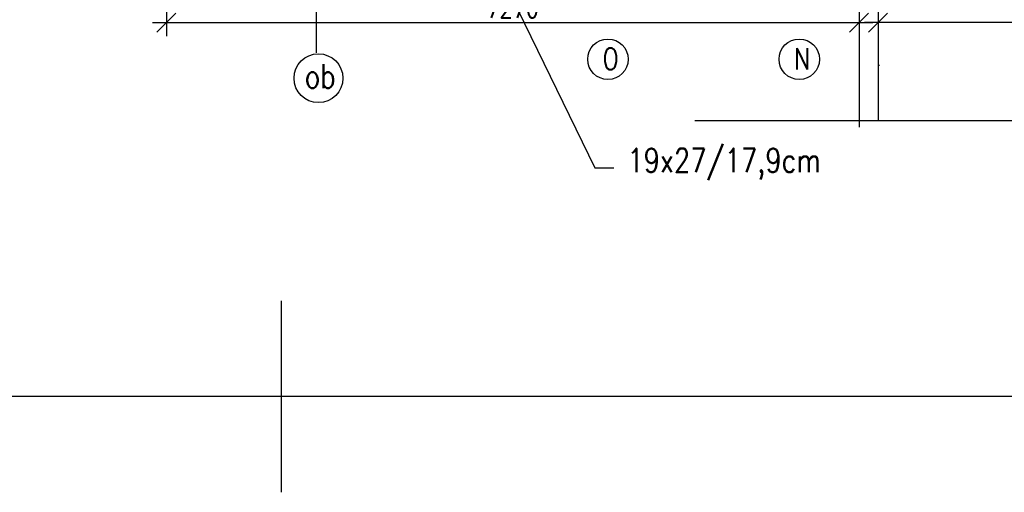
# Model space of a CAD drawing. Header units: millimetres. Extents: x -637441 to -130928, y -380379 to -53767.
# Tile 215 of 256: x -450869 to -440535, y -94206 to -89240. Entities that reach past the tile are written whole.
import ezdxf

# ---------------------------------------------------------------- set-up
doc = ezdxf.new("R2010")
doc.units = ezdxf.units.MM
doc.header["$LTSCALE"] = 10
for name, color, linetype, lineweight in [('CKKOTY', 7, 'Continuous', 25), ('CKSYMBOLY', 7, 'Continuous', 25), ('CKTEXTY_MALE', 7, 'Continuous', 25)]:
    doc.layers.add(name, color=color, linetype=linetype, lineweight=lineweight)
doc.layers.add('ZDIVO', color=6, linetype='Continuous')
doc.styles.get("Standard").update_dxf_attribs({"font": 'simplex.shx', "width": 0.8})
doc.dimstyles.new('Cadkon', dxfattribs={"dimscale": 80, "dimtxt": 2.5, "dimasz": 2.5, "dimexe": 1.768, "dimexo": 5, "dimtad": 1, "dimrnd": 1, "dimtxsty": 'Standard', "dimblk1": 'OBLIQUE', "dimblk2": 'OBLIQUE', "dimsah": 1, "dimcen": 2.5, "dimdle": 1.8, "dimadec": 0, "dimazin": 0, "dimtfac": 1, "dimtix": 1, "dimtmove": 2, "dimatfit": 3, "dimfxl": 1, "dimarcsym": 0})
doc.dimstyles.new('Kopie z cadkon', dxfattribs={"dimscale": 100, "dimtxt": 2.5, "dimasz": 2.5, "dimexe": 1.768, "dimexo": 5, "dimgap": 0.666, "dimtad": 1, "dimdec": 0, "dimrnd": 1, "dimdsep": 46, "dimtxsty": 'Standard', "dimblk1": 'OBLIQUE', "dimblk2": 'OBLIQUE', "dimsah": 1, "dimcen": 2, "dimdle": 1.8, "dimazin": 2, "dimtfac": 0.75, "dimtdec": 0, "dimtix": 1, "dimtmove": 2, "dimatfit": 3, "dimfxl": 1, "dimtolj": 1, "dimtzin": 0, "dimarcsym": 0})

# ---------------------------------------------------------------- blocks, each defined once
blk = doc.blocks.new('_OBLIQUE')
at = {"color": 0, "linetype": 'ByBlock'}
blk.add_line((-0.5, -0.5), (0.5, 0.5), dxfattribs=at)
blk = doc.blocks.new('*D1656')
at = {"layer": 'CKKOTY', "color": 0, "lineweight": -2}
for p, q in [((-434935, -88421), (-434935, -89412)), ((-441860, -88834), (-441860, -89412)), ((-434791, -89271), (-442004, -89271))]:
    blk.add_line(p, q, dxfattribs=at)
at = {"layer": 'DEFPOINTS', "color": 0}
for p in [(-434935, -88021), (-441860, -88434), (-441860, -89271)]:
    blk.add_point(p, dxfattribs=at)
at = {"layer": 'CKKOTY', "color": 0, "lineweight": -2, "xscale": 200, "yscale": 200, "zscale": 200, "rotation": 180}
blk.add_blockref('_OBLIQUE', (-441860, -89271), dxfattribs=at)
at = {"layer": 'CKKOTY', "color": 0, "lineweight": -2, "xscale": 200, "yscale": 200, "zscale": 200}
blk.add_blockref('_OBLIQUE', (-434935, -89271), dxfattribs=at)
at = {"layer": 'CKKOTY', "color": 0, "insert": (-438398, -89121), "char_height": 200, "attachment_point": 5}
blk.add_mtext('6925', dxfattribs=at)
blk = doc.blocks.new('*D1677')
at = {"layer": 'CKKOTY', "color": 0, "lineweight": -2}
for p, q in [((-449330, -88541), (-449330, -89412)), ((-442060, -88541), (-442060, -89412)), ((-449474, -89271), (-441916, -89271))]:
    blk.add_line(p, q, dxfattribs=at)
at = {"layer": 'DEFPOINTS', "color": 0}
for p in [(-449330, -88141), (-442060, -88141), (-442060, -89271)]:
    blk.add_point(p, dxfattribs=at)
at = {"layer": 'CKKOTY', "color": 0, "lineweight": -2, "xscale": 200, "yscale": 200, "zscale": 200, "rotation": 180}
blk.add_blockref('_OBLIQUE', (-449330, -89271), dxfattribs=at)
at = {"layer": 'CKKOTY', "color": 0, "lineweight": -2, "xscale": 200, "yscale": 200, "zscale": 200}
blk.add_blockref('_OBLIQUE', (-442060, -89271), dxfattribs=at)
at = {"layer": 'CKKOTY', "color": 0, "insert": (-445695, -89121), "char_height": 200, "attachment_point": 5}
blk.add_mtext('7270', dxfattribs=at)

msp = doc.modelspace()

# ---------------------------------------------------------------- linework, layer by layer
at = {"layer": 'CKKOTY'}
msp.add_line((-447757.589, -88141.329), (-447757.589, -89588.238), dxfattribs=at)
at = {"layer": 'CKKOTY', "color": 7}
for p, q in [((-448120.896, -94205.621), (-448120.896, -92192.672)), ((-450448.961, -93199.146), (-452817.439, -93199.146))]:
    msp.add_line(p, q, dxfattribs=at)
at = {"layer": 'CKKOTY'}
msp.add_circle((-447733.624, -89855.087), 256.673, dxfattribs=at)
at = {"layer": 'CKSYMBOLY'}
msp.add_lwpolyline([(-379936.062, -90304.625), (-420795.315, -90304.625), (-420832.815, -90229.625), (-420907.815, -90379.625), (-420945.315, -90304.625), (-443783.484, -90304.625)], dxfattribs=at)
at = {"layer": 'CKTEXTY_MALE'}
msp.add_lwpolyline([(-451717.844, -63499.146), (-364120.896, -63499.146), (-364120.896, -93199.146), (-451717.844, -93199.146)], close=True, dxfattribs=at)
for centre in [(-444695.268, -89656.657), (-442686.859, -89656.657)]:
    msp.add_circle(centre, 212.778, dxfattribs=at)
at = {"layer": 'ZDIVO'}
for p, q in [((-442060.41, -87721.329), (-442060.41, -90371.329)), ((-441860.41, -88021.329), (-441860.41, -90304.625)), ((-441845.41, -89721.329), (-441860.41, -89721.329))]:
    msp.add_line(p, q, dxfattribs=at)

# ---------------------------------------------------------------- texts
at = {"layer": 'CKTEXTY_MALE', "width": 0.8}
for s, height, p in [('O', 225, (-444752.373, -89763.015)), ('N', 225, (-442743.964, -89763.015)), ('19x27/17,9cm', 250, (-444491.528, -90843.566))]:
    msp.add_text(s, height=height, dxfattribs=at).set_placement(p)
at = {"layer": 'CKTEXTY_MALE', "color": 6, "width": 0.8}
msp.add_text('ob', height=250, dxfattribs=at).set_placement((-447877.701, -89959.477))

# ---------------------------------------------------------------- dimensions: what is measured, and where the dimension line sits
at = {"layer": 'CKKOTY', "color": 7}
dim = msp.add_linear_dim(base=(-441860.41, -89270.843), p1=(-434935.038, -88021.329), p2=(-441860.41, -88433.674), dimstyle='Cadkon', dxfattribs=at)
dim.commit()
dim.dimension.update_dxf_attribs({"geometry": '*D1656', "text_midpoint": (-438397.724, -89120.843)})
at = {"layer": 'CKKOTY'}
dim = msp.add_linear_dim(base=(-442060.41, -89270.843), p1=(-449330.41, -88141.329), p2=(-442060.41, -88141.329), dimstyle='Cadkon', dxfattribs=at)
dim.commit()
dim.dimension.update_dxf_attribs({"geometry": '*D1677', "text_midpoint": (-445695.41, -89120.843)})

# ---------------------------------------------------------------- leaders
at = {"layer": 'CKTEXTY_MALE'}
msp.add_leader([(-446678.848, -87002.456), (-444833.984, -90795.26), (-444634.239, -90795.26)], dimstyle='Kopie z cadkon', override={"dimscale": 80, "dimgap": 0.666, "dimtad": 0}, dxfattribs=at)

doc.saveas('drawing.dxf')
